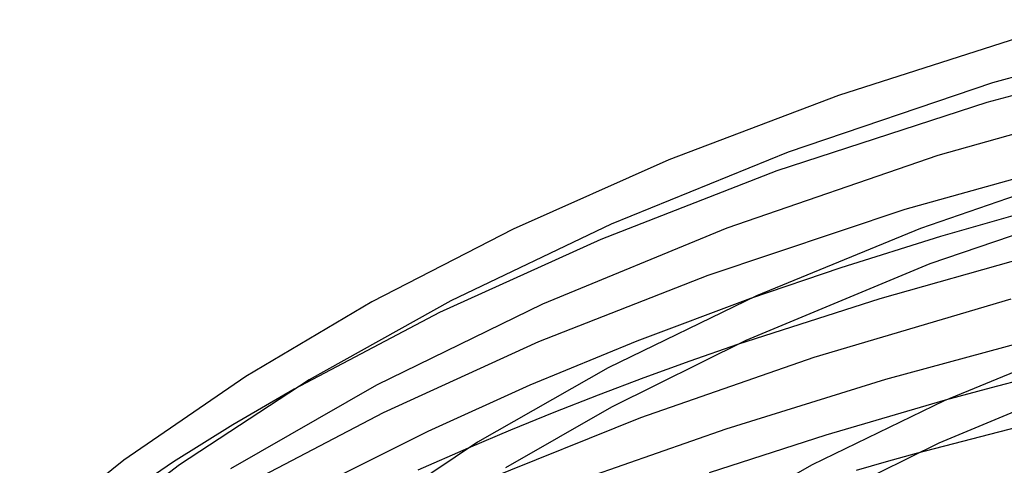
# Model space of a CAD drawing. Header units: millimetres. Extents: x -519 to 519, y -260 to 440.
# Tile 36 of 107: x -268 to -160, y 371 to 420. Entities that reach past the tile are written whole.
import ezdxf

# ---------------------------------------------------------------- set-up
doc = ezdxf.new("R2010")
doc.units = ezdxf.units.MM
doc.layers.add('HIDDEN', color=7, linetype='Continuous')
doc.layers.add('THICK', color=7, linetype='Continuous')

msp = doc.modelspace()

# ---------------------------------------------------------------- linework, layer by layer
at = {"layer": 'HIDDEN'}
for p, q in [((-155.48, 399.56), (-166.55, 396.39)), ((-166.55, 396.39), (-177.55, 392.94)), ((-177.55, 392.94), (-187.51, 389.54)), ((-188.94, 384.47), (-194.21, 382.64)), ((-194.21, 382.64), (-199.28, 380.8)), ((-155.83, 381.08), (-160.97, 379.73)), ((-199.28, 380.8), (-204.29, 378.91)), ((-237.81, 379.58), (-244.57, 375.63)), ((-204.29, 378.91), (-209.19, 376.99)), ((-160.97, 379.73), (-166.04, 378.35)), ((-209.19, 376.99), (-213.95, 375.06)), ((-244.57, 375.63), (-251.09, 371.55)), ((-213.95, 375.06), (-218.63, 373.08)), ((-169.24, 372.47), (-172.57, 371.55)), ((-251.09, 371.55), (-257.74, 367.07)), ((-172.57, 371.55), (-175.87, 370.61))]:
    msp.add_line(p, q, dxfattribs=at)
at = {"layer": 'THICK'}
for p, q in [((-135.66, 420.25), (-160.84, 413.29)), ((-155.37, 419.11), (-177.81, 411.92)), ((-136.45, 417.8), (-161.48, 411.13)), ((-160.84, 413.29), (-183.37, 405.66)), ((-140.49, 412.7), (-166.85, 405.31)), ((-177.81, 411.92), (-196.49, 404.81)), ((-161.48, 411.13), (-184.59, 403.6)), ((-146.51, 406.05), (-170.51, 399.37)), ((-196.49, 404.81), (-213.66, 397.19)), ((-183.37, 405.66), (-202.88, 397.74)), ((-166.85, 405.31), (-190.12, 397.29)), ((-147.95, 404.42), (-168.79, 397.27)), ((-184.59, 403.6), (-204, 396.06)), ((-145.15, 401.08), (-167.75, 393.38)), ((-170.51, 399.37), (-192.21, 392.1)), ((-213.66, 397.19), (-229.23, 389.2)), ((-202.88, 397.74), (-220.54, 389.31)), ((-190.12, 397.29), (-210.42, 388.91)), ((-168.79, 397.27), (-186.86, 389.84)), ((-204, 396.06), (-221.78, 388.01)), ((-157.14, 394.08), (-173.27, 389.51)), ((-167.75, 393.38), (-188.01, 384.91)), ((-192.21, 392.1), (-210.86, 384.77)), ((-186.86, 389.84), (-203.19, 381.91)), ((-229.23, 389.2), (-243.14, 380.96)), ((-220.54, 389.31), (-236.15, 380.59)), ((-210.42, 388.91), (-228.71, 380)), ((-187.51, 389.54), (-200.03, 384.87)), ((-173.27, 389.51), (-188.94, 384.47)), ((-158.81, 389.49), (-180.51, 383.05)), ((-221.78, 388.01), (-237.81, 379.58)), ((-154.62, 385.51), (-172.63, 380.64)), ((-210.86, 384.77), (-228, 376.97)), ((-200.03, 384.87), (-211.84, 380)), ((-188.01, 384.91), (-202.83, 377.58)), ((-150.11, 384.9), (-166.18, 378.29)), ((-180.51, 383.05), (-199.62, 376.41)), ((-243.14, 380.96), (-256.58, 371.75)), ((-203.19, 381.91), (-217.6, 373.72)), ((-148.81, 381.11), (-166.75, 373.62)), ((-236.15, 380.59), (-250.44, 371.25)), ((-228.71, 380), (-244.8, 370.79)), ((-211.84, 380), (-223.06, 374.91)), ((-172.63, 380.64), (-190.22, 375.17)), ((-166.18, 378.29), (-180.71, 371.24)), ((-166.04, 378.35), (-179.22, 374.49)), ((-228, 376.97), (-243.57, 368.82)), ((-202.83, 377.58), (-214.51, 370.92)), ((-199.62, 376.41), (-216.77, 369.52)), ((-157.01, 375.65), (-169.24, 372.47)), ((-223.06, 374.91), (-233.58, 369.67)), ((-190.22, 375.17), (-205.36, 369.86)), ((-179.22, 374.49), (-192.06, 370.34)), ((-217.6, 373.72), (-230.87, 364.86)), ((-166.75, 373.62), (-179.98, 367.1)), ((-218.63, 373.08), (-224.16, 370.65)), ((-256.58, 371.75), (-268.05, 362.57)), ((-250.44, 371.25), (-262.67, 361.88)), ((-180.71, 371.24), (-193.54, 363.95))]:
    msp.add_line(p, q, dxfattribs=at)

doc.saveas('drawing.dxf')
